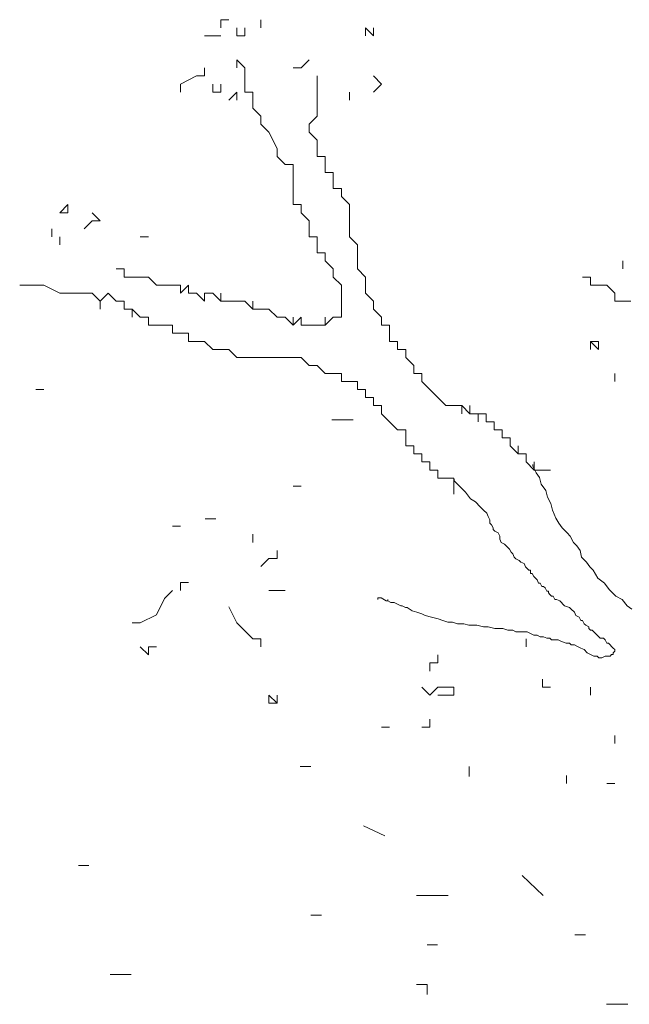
# Model space of a CAD drawing. Extents: x 12.9 to 34.2, y -51.7 to -4.
# Tile 56 of 75: x 15.9 to 16.5, y -7.9 to -6.9. Entities that reach past the tile are written whole.
import ezdxf

# ---------------------------------------------------------------- set-up
doc = ezdxf.new("R2010")
doc.units = 0
doc.header["$MEASUREMENT"] = 0
doc.layers.add('AST', color=44, linetype='CONTINUOUS', lineweight=18)
doc.layers.add('BLÄTTER', color=64, linetype='CONTINUOUS', lineweight=13)

msp = doc.modelspace()

# ---------------------------------------------------------------- linework, layer by layer
at = {"layer": 'AST'}
for p, q in [((16.10657, -6.92965), (16.10657, -6.93824)), ((16.10657, -6.93824), (16.10657, -6.92965)), ((16.10657, -6.92965), (16.11516, -6.93824)), ((16.1753, -6.93824), (16.18389, -6.92965)), ((16.11516, -6.93824), (16.11516, -6.95542)), ((16.16671, -6.93824), (16.1753, -6.93824)), ((16.19248, -6.95542), (16.19248, -6.94683)), ((16.08939, -6.96401), (16.08939, -6.95542)), ((16.08939, -6.95542), (16.08939, -6.96401)), ((16.11516, -6.95542), (16.11516, -6.96401)), ((16.19248, -6.96401), (16.19248, -6.95542)), ((16.10657, -6.96401), (16.09798, -6.9726)), ((16.10657, -6.96401), (16.10657, -6.9726)), ((16.10657, -6.9726), (16.10657, -6.96401)), ((16.11516, -6.96401), (16.12376, -6.96401)), ((16.12376, -6.96401), (16.12376, -6.9812)), ((16.19248, -6.9726), (16.19248, -6.96401)), ((16.19248, -6.9812), (16.19248, -6.9726)), ((16.12376, -6.9812), (16.13235, -6.98979)), ((16.19248, -6.98979), (16.19248, -6.9812)), ((16.19248, -6.9812), (16.19248, -6.98979)), ((16.19248, -6.98979), (16.19248, -6.9812)), ((16.13235, -6.98979), (16.13235, -6.99838)), ((16.18389, -6.99838), (16.19248, -6.98979)), ((16.13235, -6.99838), (16.14094, -7.00697)), ((16.18389, -7.00697), (16.18389, -6.99838)), ((16.14094, -7.00697), (16.14953, -7.02415)), ((16.19248, -7.01556), (16.18389, -7.00697)), ((16.19248, -7.02415), (16.19248, -7.01556)), ((16.14953, -7.02415), (16.14953, -7.03274)), ((16.19248, -7.03274), (16.19248, -7.02415)), ((16.14953, -7.03274), (16.15812, -7.04133)), ((16.20107, -7.03274), (16.19248, -7.03274)), ((16.20107, -7.04133), (16.20107, -7.03274)), ((16.15812, -7.04133), (16.16671, -7.04133)), ((16.16671, -7.04133), (16.16671, -7.04992)), ((16.20107, -7.04992), (16.20107, -7.04133)), ((16.20107, -7.04133), (16.20107, -7.04992)), ((16.20107, -7.04992), (16.20107, -7.04133)), ((16.16671, -7.04992), (16.16671, -7.05851)), ((16.20966, -7.04992), (16.20107, -7.04992)), ((16.20966, -7.05851), (16.20966, -7.04992)), ((16.16671, -7.05851), (16.16671, -7.0671)), ((16.16671, -7.0671), (16.16671, -7.07569)), ((16.20966, -7.0671), (16.20966, -7.05851)), ((16.21825, -7.0671), (16.20966, -7.0671)), ((16.21825, -7.07569), (16.21825, -7.0671)), ((16.21825, -7.0671), (16.21825, -7.07569)), ((16.21825, -7.07569), (16.21825, -7.0671)), ((16.16671, -7.07569), (16.16671, -7.08428)), ((16.22684, -7.08428), (16.21825, -7.07569)), ((16.16671, -7.08428), (16.1753, -7.08428)), ((16.1753, -7.08428), (16.1753, -7.09287)), ((16.22684, -7.09287), (16.22684, -7.08428)), ((16.1753, -7.09287), (16.18389, -7.10146)), ((16.22684, -7.10146), (16.22684, -7.09287)), ((16.18389, -7.10146), (16.18389, -7.11006)), ((16.18389, -7.11006), (16.18389, -7.11865)), ((16.22684, -7.11006), (16.22684, -7.10146)), ((16.22684, -7.11865), (16.22684, -7.11006)), ((16.18389, -7.11865), (16.19248, -7.11865)), ((16.19248, -7.11865), (16.19248, -7.12724)), ((16.19248, -7.12724), (16.19248, -7.11865)), ((16.19248, -7.11865), (16.19248, -7.12724)), ((16.23543, -7.12724), (16.22684, -7.11865)), ((16.19248, -7.12724), (16.19248, -7.13583)), ((16.23543, -7.14442), (16.23543, -7.12724)), ((16.19248, -7.13583), (16.20107, -7.13583)), ((16.20107, -7.13583), (16.20107, -7.14442)), ((16.20107, -7.14442), (16.20966, -7.15301)), ((16.23543, -7.15301), (16.23543, -7.14442)), ((16.51893, -7.15301), (16.51893, -7.14442)), ((16.51893, -7.14442), (16.51893, -7.15301)), ((16.51893, -7.15301), (16.51893, -7.14442)), ((16.51893, -7.14442), (16.51893, -7.15301)), ((16.51893, -7.15301), (16.51893, -7.14442)), ((15.9863, -7.15301), (15.97771, -7.15301)), ((15.97771, -7.15301), (15.9863, -7.15301)), ((15.9863, -7.1616), (15.9863, -7.15301)), ((15.9863, -7.15301), (15.9863, -7.1616)), ((15.9863, -7.1616), (15.9863, -7.15301)), ((15.9863, -7.15301), (15.9863, -7.1616)), ((15.9863, -7.1616), (15.9863, -7.15301)), ((15.9863, -7.15301), (15.9863, -7.1616)), ((15.9863, -7.1616), (15.9863, -7.15301)), ((15.9863, -7.15301), (15.9863, -7.1616)), ((15.9863, -7.1616), (15.9863, -7.15301)), ((15.9863, -7.15301), (15.9863, -7.1616)), ((15.9863, -7.1616), (15.9863, -7.15301)), ((15.9949, -7.1616), (15.9863, -7.1616)), ((16.00349, -7.1616), (15.9949, -7.1616)), ((16.01208, -7.1616), (16.00349, -7.1616)), ((16.02067, -7.17019), (16.01208, -7.1616)), ((16.20966, -7.15301), (16.20966, -7.1616)), ((16.20966, -7.1616), (16.21825, -7.17019)), ((16.24403, -7.1616), (16.23543, -7.15301)), ((16.24403, -7.17019), (16.24403, -7.1616)), ((16.48456, -7.1616), (16.47597, -7.1616)), ((16.47597, -7.1616), (16.48456, -7.1616)), ((16.48456, -7.1616), (16.47597, -7.1616)), ((16.47597, -7.1616), (16.48456, -7.1616)), ((16.48456, -7.17019), (16.48456, -7.1616)), ((15.87463, -7.17019), (15.88322, -7.17019)), ((15.88322, -7.17019), (15.89181, -7.17019)), ((15.89181, -7.17019), (15.9004, -7.17019)), ((15.9004, -7.17019), (15.91758, -7.17878)), ((16.02926, -7.17019), (16.02067, -7.17019)), ((16.03785, -7.17019), (16.02926, -7.17019)), ((16.04644, -7.17019), (16.03785, -7.17019)), ((16.05503, -7.17019), (16.04644, -7.17878)), ((16.04644, -7.17878), (16.04644, -7.17019)), ((16.05503, -7.17878), (16.05503, -7.17019)), ((16.21825, -7.17019), (16.21825, -7.17878)), ((16.24403, -7.17878), (16.24403, -7.17019)), ((16.49315, -7.17019), (16.48456, -7.17019)), ((16.50175, -7.17019), (16.49315, -7.17019)), ((16.51034, -7.17878), (16.50175, -7.17019)), ((15.91758, -7.17878), (15.92617, -7.17878)), ((15.92617, -7.17878), (15.93476, -7.17878)), ((15.93476, -7.17878), (15.94335, -7.17878)), ((15.94335, -7.17878), (15.95194, -7.17878)), ((15.95194, -7.17878), (15.96053, -7.18737)), ((15.96053, -7.18737), (15.96912, -7.17878)), ((15.96912, -7.17878), (15.97771, -7.18737)), ((16.06362, -7.17878), (16.05503, -7.17878)), ((16.07221, -7.18737), (16.06362, -7.17878)), ((16.0808, -7.17878), (16.07221, -7.17878)), ((16.07221, -7.17878), (16.07221, -7.18737)), ((16.08939, -7.18737), (16.0808, -7.17878)), ((16.08939, -7.18737), (16.08939, -7.17878)), ((16.08939, -7.17878), (16.08939, -7.18737)), ((16.21825, -7.17878), (16.21825, -7.18737)), ((16.25262, -7.18737), (16.24403, -7.17878)), ((16.51034, -7.18737), (16.51034, -7.17878)), ((15.96053, -7.19596), (15.96053, -7.18737)), ((15.96053, -7.18737), (15.96053, -7.19596)), ((15.96053, -7.19596), (15.96053, -7.18737)), ((15.97771, -7.18737), (15.9863, -7.18737)), ((15.9863, -7.18737), (15.9863, -7.19596)), ((16.09798, -7.18737), (16.08939, -7.18737)), ((16.10657, -7.18737), (16.09798, -7.18737)), ((16.11516, -7.18737), (16.10657, -7.18737)), ((16.12376, -7.19596), (16.11516, -7.18737)), ((16.12376, -7.19596), (16.12376, -7.18737)), ((16.12376, -7.18737), (16.12376, -7.19596)), ((16.21825, -7.18737), (16.21825, -7.19596)), ((16.25262, -7.19596), (16.25262, -7.18737)), ((16.51893, -7.18737), (16.51034, -7.18737)), ((16.52752, -7.18737), (16.51893, -7.18737)), ((15.9863, -7.19596), (15.9949, -7.19596)), ((15.9949, -7.19596), (15.9949, -7.20455)), ((15.9949, -7.20455), (15.9949, -7.19596)), ((15.9949, -7.19596), (16.00349, -7.20455)), ((16.00349, -7.20455), (16.01208, -7.20455)), ((16.01208, -7.20455), (16.01208, -7.21314)), ((16.13235, -7.19596), (16.12376, -7.19596)), ((16.14094, -7.19596), (16.13235, -7.19596)), ((16.14953, -7.20455), (16.14094, -7.19596)), ((16.15812, -7.20455), (16.14953, -7.20455)), ((16.16671, -7.21314), (16.15812, -7.20455)), ((16.1753, -7.20455), (16.16671, -7.21314)), ((16.16671, -7.21314), (16.16671, -7.20455)), ((16.16671, -7.20455), (16.16671, -7.21314)), ((16.1753, -7.21314), (16.1753, -7.20455)), ((16.20966, -7.20455), (16.20107, -7.21314)), ((16.20107, -7.21314), (16.20107, -7.20455)), ((16.20107, -7.20455), (16.20107, -7.21314)), ((16.21825, -7.20455), (16.20966, -7.20455)), ((16.21825, -7.19596), (16.21825, -7.20455)), ((16.21825, -7.20455), (16.21825, -7.19596)), ((16.21825, -7.19596), (16.21825, -7.20455)), ((16.26121, -7.20455), (16.25262, -7.19596)), ((16.26121, -7.21314), (16.26121, -7.20455)), ((16.01208, -7.21314), (16.02067, -7.21314)), ((16.02067, -7.21314), (16.02926, -7.21314)), ((16.02926, -7.21314), (16.03785, -7.21314)), ((16.03785, -7.21314), (16.03785, -7.22173)), ((16.18389, -7.21314), (16.1753, -7.21314)), ((16.19248, -7.21314), (16.18389, -7.21314)), ((16.20107, -7.21314), (16.19248, -7.21314)), ((16.2698, -7.21314), (16.26121, -7.21314)), ((16.2698, -7.22173), (16.2698, -7.21314)), ((16.03785, -7.22173), (16.04644, -7.22173)), ((16.04644, -7.22173), (16.05503, -7.22173)), ((16.05503, -7.22173), (16.05503, -7.23033)), ((16.2698, -7.23033), (16.2698, -7.22173)), ((16.05503, -7.23033), (16.06362, -7.23033)), ((16.06362, -7.23033), (16.07221, -7.23033)), ((16.07221, -7.23033), (16.0808, -7.23892)), ((16.27839, -7.23033), (16.2698, -7.23033)), ((16.27839, -7.23892), (16.27839, -7.23033)), ((16.49315, -7.23033), (16.48456, -7.23033)), ((16.0808, -7.23892), (16.08939, -7.23892)), ((16.08939, -7.23892), (16.09798, -7.23892)), ((16.09798, -7.23892), (16.10657, -7.24751)), ((16.10657, -7.24751), (16.11516, -7.24751)), ((16.11516, -7.24751), (16.12376, -7.24751)), ((16.12376, -7.24751), (16.13235, -7.24751)), ((16.13235, -7.24751), (16.14094, -7.24751)), ((16.14094, -7.24751), (16.14953, -7.24751)), ((16.14953, -7.24751), (16.15812, -7.24751)), ((16.15812, -7.24751), (16.16671, -7.24751)), ((16.16671, -7.24751), (16.1753, -7.24751)), ((16.1753, -7.24751), (16.18389, -7.2561)), ((16.28698, -7.23892), (16.27839, -7.23892)), ((16.28698, -7.24751), (16.28698, -7.23892)), ((16.29557, -7.2561), (16.28698, -7.24751)), ((16.18389, -7.2561), (16.19248, -7.2561)), ((16.19248, -7.2561), (16.20107, -7.26469)), ((16.29557, -7.26469), (16.29557, -7.2561)), ((16.20107, -7.26469), (16.20966, -7.26469)), ((16.20966, -7.26469), (16.21825, -7.26469)), ((16.21825, -7.26469), (16.21825, -7.27328)), ((16.21825, -7.27328), (16.21825, -7.26469)), ((16.21825, -7.26469), (16.21825, -7.27328)), ((16.30416, -7.26469), (16.29557, -7.26469)), ((16.30416, -7.27328), (16.30416, -7.26469)), ((16.21825, -7.27328), (16.22684, -7.27328)), ((16.22684, -7.27328), (16.23543, -7.27328)), ((16.23543, -7.27328), (16.23543, -7.28187)), ((16.23543, -7.28187), (16.23543, -7.27328)), ((16.23543, -7.27328), (16.23543, -7.28187)), ((16.31275, -7.28187), (16.30416, -7.27328)), ((16.23543, -7.28187), (16.24403, -7.28187)), ((16.24403, -7.28187), (16.24403, -7.29046)), ((16.32134, -7.29046), (16.31275, -7.28187)), ((16.24403, -7.29046), (16.25262, -7.29046)), ((16.25262, -7.29046), (16.25262, -7.29905)), ((16.25262, -7.29905), (16.26121, -7.29905)), ((16.26121, -7.29905), (16.26121, -7.30764)), ((16.32993, -7.29905), (16.32134, -7.29046)), ((16.33852, -7.29905), (16.32993, -7.29905)), ((16.34711, -7.29905), (16.33852, -7.29905)), ((16.3557, -7.30764), (16.34711, -7.29905)), ((16.34711, -7.29905), (16.34711, -7.30764)), ((16.34711, -7.30764), (16.34711, -7.29905)), ((16.3557, -7.30764), (16.3557, -7.29905)), ((16.3557, -7.29905), (16.3557, -7.30764)), ((16.26121, -7.30764), (16.2698, -7.31623)), ((16.36429, -7.30764), (16.3557, -7.30764)), ((16.37289, -7.30764), (16.36429, -7.30764)), ((16.36429, -7.30764), (16.36429, -7.31623)), ((16.36429, -7.31623), (16.36429, -7.30764)), ((16.37289, -7.31623), (16.37289, -7.30764)), ((16.37289, -7.30764), (16.37289, -7.31623)), ((16.37289, -7.31623), (16.37289, -7.30764)), ((16.2698, -7.31623), (16.27839, -7.32482)), ((16.38148, -7.31623), (16.37289, -7.31623)), ((16.38148, -7.32482), (16.38148, -7.31623)), ((16.27839, -7.32482), (16.28698, -7.32482)), ((16.28698, -7.32482), (16.28698, -7.33341)), ((16.39007, -7.32482), (16.38148, -7.32482)), ((16.39007, -7.33341), (16.39007, -7.32482)), ((16.28698, -7.33341), (16.28698, -7.342)), ((16.28698, -7.342), (16.29557, -7.342)), ((16.29557, -7.342), (16.29557, -7.35059)), ((16.39866, -7.33341), (16.39007, -7.33341)), ((16.39866, -7.342), (16.39866, -7.33341)), ((16.40725, -7.35059), (16.39866, -7.342)), ((16.40725, -7.35059), (16.40725, -7.342)), ((16.40725, -7.342), (16.40725, -7.35059)), ((16.29557, -7.35059), (16.30416, -7.35059)), ((16.30416, -7.35059), (16.30416, -7.35919)), ((16.41584, -7.35059), (16.40725, -7.35059)), ((16.41584, -7.35919), (16.41584, -7.35059)), ((16.30416, -7.35919), (16.31275, -7.35919)), ((16.31275, -7.35919), (16.31275, -7.36778)), ((16.42443, -7.36778), (16.41584, -7.35919)), ((16.42296, -7.36205), (16.42296, -7.36378)), ((16.42443, -7.36778), (16.42443, -7.35919)), ((16.42443, -7.35919), (16.42443, -7.36778)), ((16.31275, -7.36778), (16.32134, -7.36778)), ((16.32134, -7.36778), (16.32134, -7.37637)), ((16.32134, -7.37637), (16.32134, -7.36778)), ((16.32134, -7.36778), (16.32134, -7.37637)), ((16.42296, -7.36378), (16.4247, -7.36725)), ((16.43302, -7.36778), (16.42443, -7.36778)), ((16.4247, -7.36725), (16.42643, -7.37072)), ((16.42643, -7.37072), (16.4299, -7.37592)), ((16.44161, -7.36778), (16.43302, -7.36778)), ((16.32134, -7.37637), (16.32993, -7.37637)), ((16.32993, -7.37637), (16.33852, -7.37637)), ((16.33852, -7.37637), (16.33852, -7.38496)), ((16.33886, -7.37938), (16.33886, -7.37765)), ((16.33886, -7.37765), (16.33886, -7.37938)), ((16.33886, -7.37938), (16.3406, -7.38112)), ((16.3406, -7.38112), (16.3458, -7.38632)), ((16.4299, -7.37592), (16.43163, -7.38285)), ((16.43163, -7.38285), (16.43683, -7.38979)), ((16.33852, -7.38496), (16.33852, -7.39355)), ((16.33852, -7.39355), (16.33852, -7.38496)), ((16.33852, -7.38496), (16.33852, -7.39355)), ((16.33852, -7.39355), (16.33852, -7.38496)), ((16.33852, -7.38496), (16.33852, -7.39355)), ((16.33852, -7.39355), (16.33852, -7.38496)), ((16.3458, -7.38632), (16.351, -7.39152)), ((16.351, -7.39152), (16.3562, -7.39846)), ((16.43683, -7.38979), (16.43857, -7.39672)), ((16.3562, -7.39846), (16.36141, -7.40193)), ((16.36141, -7.40193), (16.36661, -7.40713)), ((16.43857, -7.39672), (16.44203, -7.40366)), ((16.44203, -7.40366), (16.44377, -7.4106)), ((16.36661, -7.40713), (16.37008, -7.4106)), ((16.37008, -7.4106), (16.37354, -7.41406)), ((16.37354, -7.41406), (16.37528, -7.41753)), ((16.44377, -7.4106), (16.44724, -7.41926)), ((16.37528, -7.41753), (16.37701, -7.421)), ((16.37701, -7.421), (16.37701, -7.42447)), ((16.37701, -7.42447), (16.37874, -7.4262)), ((16.37874, -7.4262), (16.38048, -7.42967)), ((16.44724, -7.41926), (16.4507, -7.42447)), ((16.4507, -7.42447), (16.45417, -7.42967)), ((16.38048, -7.42967), (16.38048, -7.4314)), ((16.38048, -7.4314), (16.38221, -7.43314)), ((16.38221, -7.43314), (16.38568, -7.43487)), ((16.38568, -7.43487), (16.38741, -7.43834)), ((16.45417, -7.42967), (16.45937, -7.43487)), ((16.45937, -7.43487), (16.46284, -7.43834)), ((16.38741, -7.43834), (16.38741, -7.44181)), ((16.38741, -7.44181), (16.38915, -7.44527)), ((16.38915, -7.44527), (16.39262, -7.44701)), ((16.39262, -7.44701), (16.39435, -7.44874)), ((16.46284, -7.43834), (16.46631, -7.44527)), ((16.46631, -7.44527), (16.46978, -7.44874)), ((16.39435, -7.44874), (16.39608, -7.45047)), ((16.39608, -7.45047), (16.39782, -7.45221)), ((16.39782, -7.45221), (16.39955, -7.45568)), ((16.39955, -7.45568), (16.40129, -7.45741)), ((16.40129, -7.45741), (16.40302, -7.46088)), ((16.46978, -7.44874), (16.47324, -7.45394)), ((16.47324, -7.45394), (16.47498, -7.46088)), ((16.40302, -7.46088), (16.40475, -7.46261)), ((16.40475, -7.46261), (16.40822, -7.46435)), ((16.40822, -7.46435), (16.40995, -7.46608)), ((16.40995, -7.46608), (16.41342, -7.46781)), ((16.41342, -7.46781), (16.41516, -7.47128)), ((16.47498, -7.46088), (16.48018, -7.46608)), ((16.48018, -7.46608), (16.48365, -7.47128)), ((16.41516, -7.47128), (16.41862, -7.47475)), ((16.41862, -7.47475), (16.42036, -7.47475)), ((16.42036, -7.47475), (16.42036, -7.47822)), ((16.42036, -7.47822), (16.42209, -7.47822)), ((16.42209, -7.47822), (16.42383, -7.48168)), ((16.48365, -7.47128), (16.48712, -7.47475)), ((16.48712, -7.47475), (16.49232, -7.48342)), ((16.42383, -7.48168), (16.42556, -7.48342)), ((16.42556, -7.48342), (16.42729, -7.48515)), ((16.42729, -7.48515), (16.42903, -7.48862)), ((16.42903, -7.48862), (16.43076, -7.48862)), ((16.43076, -7.48862), (16.4325, -7.49209)), ((16.49232, -7.48342), (16.49925, -7.48862)), ((16.49925, -7.48862), (16.50445, -7.49556)), ((16.4325, -7.49209), (16.43423, -7.49209)), ((16.43423, -7.49209), (16.43596, -7.49382)), ((16.43596, -7.49382), (16.4377, -7.49729)), ((16.4377, -7.49729), (16.43943, -7.49729)), ((16.43943, -7.49729), (16.43943, -7.49902)), ((16.43943, -7.49902), (16.44116, -7.50076)), ((16.50445, -7.49556), (16.51139, -7.50249)), ((16.26084, -7.50423), (16.25737, -7.50423)), ((16.25737, -7.50423), (16.25737, -7.50596)), ((16.25737, -7.50596), (16.25737, -7.50423)), ((16.26604, -7.50769), (16.26084, -7.50423)), ((16.26778, -7.50769), (16.26604, -7.50769)), ((16.26778, -7.50769), (16.26778, -7.50596)), ((16.26778, -7.50596), (16.26778, -7.50769)), ((16.27124, -7.50943), (16.26778, -7.50769)), ((16.27298, -7.50943), (16.27124, -7.50943)), ((16.27471, -7.50943), (16.27298, -7.50943)), ((16.27818, -7.51116), (16.27471, -7.50943)), ((16.44116, -7.50076), (16.4429, -7.50249)), ((16.4429, -7.50249), (16.44463, -7.50249)), ((16.44463, -7.50249), (16.44637, -7.50596)), ((16.44637, -7.50596), (16.4481, -7.50596)), ((16.4481, -7.50596), (16.45157, -7.50769)), ((16.45157, -7.50769), (16.4533, -7.50943)), ((16.4533, -7.50943), (16.45504, -7.51116)), ((16.51139, -7.50249), (16.51833, -7.50596)), ((16.51833, -7.50596), (16.52353, -7.5129)), ((16.28165, -7.51289), (16.27818, -7.51116)), ((16.28338, -7.51289), (16.28165, -7.51289)), ((16.28685, -7.51463), (16.28338, -7.51289)), ((16.28858, -7.51463), (16.28685, -7.51463)), ((16.29378, -7.5181), (16.28858, -7.51463)), ((16.29899, -7.51983), (16.29378, -7.5181)), ((16.30419, -7.52156), (16.29899, -7.51983)), ((16.45504, -7.51116), (16.45677, -7.51289)), ((16.45677, -7.51289), (16.46197, -7.51463)), ((16.46197, -7.51463), (16.46371, -7.51636)), ((16.46371, -7.51636), (16.46717, -7.51983)), ((16.46717, -7.51983), (16.46891, -7.5233)), ((16.52353, -7.5129), (16.52873, -7.51636)), ((16.30765, -7.5233), (16.30419, -7.52156)), ((16.31459, -7.52503), (16.30765, -7.5233)), ((16.32153, -7.52677), (16.31459, -7.52503)), ((16.32673, -7.5285), (16.32153, -7.52677)), ((16.33193, -7.53023), (16.32673, -7.5285)), ((16.33713, -7.53023), (16.33193, -7.53023)), ((16.34233, -7.53197), (16.33713, -7.53023)), ((16.46891, -7.5233), (16.47238, -7.52503)), ((16.47238, -7.52503), (16.47411, -7.5285)), ((16.47411, -7.5285), (16.47584, -7.5285)), ((16.47584, -7.5285), (16.47758, -7.53197)), ((16.34927, -7.53197), (16.34233, -7.53197)), ((16.35447, -7.5337), (16.34927, -7.53197)), ((16.36314, -7.5337), (16.35447, -7.5337)), ((16.37008, -7.53544), (16.36314, -7.5337)), ((16.37528, -7.53544), (16.37008, -7.53544)), ((16.38221, -7.53717), (16.37528, -7.53544)), ((16.38741, -7.53717), (16.38221, -7.53717)), ((16.39088, -7.53717), (16.38741, -7.53717)), ((16.39608, -7.5389), (16.39088, -7.53717)), ((16.40129, -7.5389), (16.39608, -7.5389)), ((16.40475, -7.54064), (16.40129, -7.5389)), ((16.41169, -7.54064), (16.40475, -7.54064)), ((16.41689, -7.54064), (16.41169, -7.54064)), ((16.42036, -7.54237), (16.41689, -7.54064)), ((16.47758, -7.53197), (16.47931, -7.5337)), ((16.47931, -7.5337), (16.48278, -7.53544)), ((16.48278, -7.53544), (16.48278, -7.53717)), ((16.48278, -7.53717), (16.48451, -7.5389)), ((16.48451, -7.5389), (16.48625, -7.5389)), ((16.48625, -7.5389), (16.48798, -7.54064)), ((16.48798, -7.54064), (16.48971, -7.54237)), ((16.42383, -7.54411), (16.42036, -7.54237)), ((16.42729, -7.54411), (16.42383, -7.54411)), ((16.43076, -7.54584), (16.42729, -7.54411)), ((16.43423, -7.54584), (16.43076, -7.54584)), ((16.4377, -7.54757), (16.43423, -7.54584)), ((16.44116, -7.54757), (16.4377, -7.54757)), ((16.4429, -7.54931), (16.44116, -7.54757)), ((16.44637, -7.54931), (16.4429, -7.54931)), ((16.44983, -7.54931), (16.44637, -7.54931)), ((16.4533, -7.55104), (16.44983, -7.54931)), ((16.4585, -7.55277), (16.4533, -7.55104)), ((16.48971, -7.54237), (16.49145, -7.54411)), ((16.49145, -7.54411), (16.49492, -7.54757)), ((16.49492, -7.54757), (16.49665, -7.54757)), ((16.49665, -7.54757), (16.49838, -7.54757)), ((16.49838, -7.54757), (16.50012, -7.54931)), ((16.50012, -7.54931), (16.50185, -7.55277)), ((16.46197, -7.55277), (16.4585, -7.55277)), ((16.46371, -7.55451), (16.46197, -7.55277)), ((16.46717, -7.55451), (16.46371, -7.55451)), ((16.47064, -7.55624), (16.46717, -7.55451)), ((16.47411, -7.55798), (16.47064, -7.55624)), ((16.47758, -7.55971), (16.47411, -7.55798)), ((16.48104, -7.56318), (16.47758, -7.55971)), ((16.50185, -7.55277), (16.50359, -7.55277)), ((16.50359, -7.55277), (16.50532, -7.55451)), ((16.50532, -7.55451), (16.50705, -7.55624)), ((16.50705, -7.55624), (16.50879, -7.55798)), ((16.50879, -7.55798), (16.51052, -7.55971)), ((16.51052, -7.56144), (16.50879, -7.56318)), ((16.51052, -7.55971), (16.51052, -7.56144)), ((16.48451, -7.56491), (16.48104, -7.56318)), ((16.48798, -7.56665), (16.48451, -7.56491)), ((16.49145, -7.56665), (16.48798, -7.56665)), ((16.49318, -7.56838), (16.49145, -7.56665)), ((16.49665, -7.56838), (16.49318, -7.56838)), ((16.50012, -7.56665), (16.49665, -7.56838)), ((16.50532, -7.56665), (16.50012, -7.56665)), ((16.50705, -7.56491), (16.50532, -7.56665)), ((16.50879, -7.56491), (16.50705, -7.56491)), ((16.50879, -7.56318), (16.50879, -7.56491))]:
    msp.add_line(p, q, dxfattribs=at)
at = {"layer": 'BLÄTTER'}
for p, q in [((16.08939, -6.8867), (16.08939, -6.89529)), ((16.08939, -6.89529), (16.08939, -6.8867)), ((16.08939, -6.8867), (16.08939, -6.89529)), ((16.08939, -6.89529), (16.08939, -6.8867)), ((16.08939, -6.8867), (16.09798, -6.8867)), ((16.13235, -6.89529), (16.13235, -6.8867)), ((16.13235, -6.8867), (16.13235, -6.89529)), ((16.13235, -6.89529), (16.13235, -6.8867)), ((16.13235, -6.8867), (16.13235, -6.89529)), ((16.10657, -6.90388), (16.10657, -6.89529)), ((16.10657, -6.89529), (16.10657, -6.90388)), ((16.10657, -6.90388), (16.10657, -6.89529)), ((16.10657, -6.89529), (16.10657, -6.90388)), ((16.11516, -6.89529), (16.11516, -6.90388)), ((16.11516, -6.90388), (16.11516, -6.89529)), ((16.11516, -6.89529), (16.11516, -6.90388)), ((16.24403, -6.90388), (16.24403, -6.89529)), ((16.24403, -6.89529), (16.25262, -6.90388)), ((16.25262, -6.90388), (16.25262, -6.89529)), ((16.0808, -6.90388), (16.07221, -6.90388)), ((16.08939, -6.90388), (16.0808, -6.90388)), ((16.0808, -6.90388), (16.08939, -6.90388)), ((16.08939, -6.90388), (16.0808, -6.90388)), ((16.11516, -6.90388), (16.10657, -6.90388)), ((16.07221, -6.94683), (16.07221, -6.93824)), ((16.04644, -6.95542), (16.06362, -6.94683)), ((16.06362, -6.94683), (16.07221, -6.94683)), ((16.26121, -6.95542), (16.25262, -6.94683)), ((16.04644, -6.96401), (16.04644, -6.95542)), ((16.0808, -6.96401), (16.0808, -6.95542)), ((16.0808, -6.95542), (16.0808, -6.96401)), ((16.0808, -6.96401), (16.0808, -6.95542)), ((16.25262, -6.96401), (16.26121, -6.95542)), ((16.0808, -6.96401), (16.08939, -6.96401)), ((16.08939, -6.96401), (16.0808, -6.96401)), ((16.22684, -6.9726), (16.22684, -6.96401)), ((16.22684, -6.96401), (16.22684, -6.9726)), ((16.22684, -6.9726), (16.22684, -6.96401)), ((15.91758, -7.09287), (15.92617, -7.08428)), ((15.92617, -7.08428), (15.92617, -7.09287)), ((15.92617, -7.09287), (15.92617, -7.08428)), ((15.92617, -7.09287), (15.91758, -7.09287)), ((15.96053, -7.10146), (15.95194, -7.09287)), ((15.95194, -7.09287), (15.96053, -7.10146)), ((15.90899, -7.11865), (15.90899, -7.11006)), ((15.90899, -7.11006), (15.90899, -7.11865)), ((15.94335, -7.11006), (15.95194, -7.10146)), ((15.95194, -7.10146), (15.96053, -7.10146)), ((15.96053, -7.10146), (15.95194, -7.10146)), ((15.91758, -7.11865), (15.91758, -7.12724)), ((15.91758, -7.12724), (15.91758, -7.11865)), ((16.01208, -7.11865), (16.00349, -7.11865)), ((16.48456, -7.23033), (16.48456, -7.23892)), ((16.48456, -7.23892), (16.48456, -7.23033)), ((16.48456, -7.23033), (16.49315, -7.23892)), ((16.49315, -7.23892), (16.48456, -7.23033)), ((16.48456, -7.23033), (16.48456, -7.23892)), ((16.48456, -7.23892), (16.48456, -7.23033)), ((16.49315, -7.23892), (16.49315, -7.23033)), ((16.49315, -7.23892), (16.49315, -7.23033)), ((16.49315, -7.23033), (16.49315, -7.23892)), ((16.51034, -7.27328), (16.51034, -7.26469)), ((16.51034, -7.26469), (16.51034, -7.27328)), ((16.51034, -7.27328), (16.51034, -7.26469)), ((15.89181, -7.28187), (15.9004, -7.28187)), ((15.9004, -7.28187), (15.89181, -7.28187)), ((16.20818, -7.31425), (16.23078, -7.31425)), ((16.1753, -7.38496), (16.16671, -7.38496)), ((16.16671, -7.38496), (16.1753, -7.38496)), ((16.1753, -7.38496), (16.16671, -7.38496)), ((16.07273, -7.42005), (16.08403, -7.42005)), ((16.04644, -7.42791), (16.03785, -7.42791)), ((16.12376, -7.44509), (16.12376, -7.4365)), ((16.12376, -7.4365), (16.12376, -7.44509)), ((16.12376, -7.44509), (16.12376, -7.4365)), ((16.14953, -7.46227), (16.14953, -7.45368)), ((16.14953, -7.45368), (16.14953, -7.46227)), ((16.14094, -7.46227), (16.13235, -7.47086)), ((16.14094, -7.46227), (16.14953, -7.46227)), ((16.14953, -7.46227), (16.14094, -7.46227)), ((16.05503, -7.48805), (16.04644, -7.48805)), ((16.04644, -7.48805), (16.04644, -7.49664)), ((16.04644, -7.49664), (16.04644, -7.48805)), ((16.02926, -7.50523), (16.03785, -7.49664)), ((16.14094, -7.49664), (16.14953, -7.49664)), ((16.14953, -7.49664), (16.15812, -7.49664)), ((16.15812, -7.49664), (16.14953, -7.49664)), ((16.02067, -7.52241), (16.02926, -7.50523)), ((16.10657, -7.531), (16.09798, -7.51382)), ((15.9949, -7.531), (16.00349, -7.531)), ((16.00349, -7.531), (16.02067, -7.52241)), ((16.11516, -7.53959), (16.10657, -7.531)), ((16.12376, -7.54818), (16.11516, -7.53959)), ((16.13235, -7.54818), (16.12376, -7.54818)), ((16.13235, -7.55677), (16.13235, -7.54818)), ((16.41584, -7.55677), (16.41584, -7.54818)), ((16.01208, -7.56536), (16.00349, -7.55677)), ((16.02067, -7.55677), (16.01208, -7.55677)), ((16.01208, -7.55677), (16.01208, -7.56536)), ((16.32134, -7.57395), (16.32134, -7.56536)), ((16.31275, -7.58254), (16.31275, -7.57395)), ((16.31275, -7.57395), (16.32134, -7.57395)), ((16.43302, -7.59972), (16.43302, -7.59113)), ((16.43302, -7.59113), (16.43302, -7.59972)), ((16.43302, -7.59972), (16.43302, -7.59113)), ((16.30416, -7.59972), (16.31275, -7.60831)), ((16.31275, -7.60831), (16.32134, -7.59972)), ((16.32134, -7.59972), (16.33852, -7.59972)), ((16.33852, -7.59972), (16.33852, -7.60831)), ((16.33852, -7.60831), (16.33852, -7.59972)), ((16.33852, -7.59972), (16.33852, -7.60831)), ((16.44161, -7.59972), (16.43302, -7.59972)), ((16.48456, -7.59972), (16.48456, -7.60831)), ((16.48456, -7.60831), (16.48456, -7.59972)), ((16.48456, -7.59972), (16.48456, -7.60831)), ((16.48456, -7.60831), (16.48456, -7.59972)), ((16.48456, -7.59972), (16.48456, -7.60831)), ((16.48456, -7.60831), (16.48456, -7.59972)), ((16.14094, -7.61691), (16.14094, -7.60831)), ((16.14094, -7.60831), (16.14953, -7.61691)), ((16.14953, -7.61691), (16.14953, -7.60831)), ((16.32993, -7.60831), (16.32134, -7.60831)), ((16.33852, -7.60831), (16.32993, -7.60831)), ((16.14094, -7.61691), (16.14953, -7.61691)), ((16.14953, -7.61691), (16.14094, -7.61691)), ((16.31275, -7.64268), (16.31275, -7.63409)), ((16.31275, -7.63409), (16.31275, -7.64268)), ((16.26121, -7.64268), (16.2698, -7.64268)), ((16.31275, -7.64268), (16.30416, -7.64268)), ((16.51034, -7.65986), (16.51034, -7.65127)), ((16.51034, -7.65127), (16.51034, -7.65986)), ((16.51034, -7.65986), (16.51034, -7.65127)), ((16.51034, -7.65127), (16.51034, -7.65986)), ((16.51034, -7.65986), (16.51034, -7.65127)), ((16.51034, -7.65127), (16.51034, -7.65986)), ((16.51034, -7.65986), (16.51034, -7.65127)), ((16.17433, -7.68465), (16.18563, -7.68465)), ((16.35493, -7.68465), (16.35493, -7.6952)), ((16.45879, -7.69422), (16.45879, -7.70281)), ((16.45879, -7.70281), (16.45879, -7.69422)), ((16.45879, -7.69422), (16.45879, -7.70281)), ((16.45879, -7.70281), (16.45879, -7.69422)), ((16.51034, -7.70281), (16.50175, -7.70281)), ((16.24208, -7.7481), (16.26463, -7.7587)), ((15.93728, -7.79045), (15.94858, -7.79045)), ((16.41138, -7.80105), (16.43398, -7.8222)), ((16.29848, -7.8222), (16.33238, -7.8222)), ((16.18563, -7.84335), (16.19693, -7.84335)), ((16.46783, -7.86455), (16.47913, -7.86455)), ((16.30978, -7.8751), (16.32108, -7.8751)), ((15.97113, -7.90685), (15.99373, -7.90685)), ((16.29848, -7.91745), (16.30978, -7.91745)), ((16.30978, -7.91745), (16.30978, -7.928)), ((16.50168, -7.9386), (16.52428, -7.9386))]:
    msp.add_line(p, q, dxfattribs=at)

doc.saveas('drawing.dxf')
